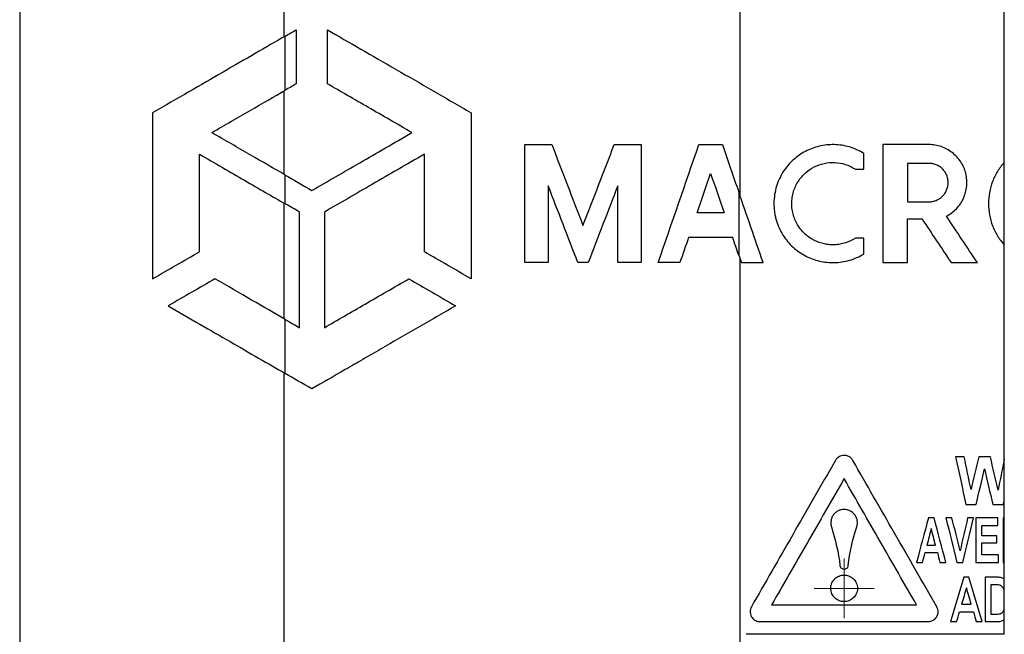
# Paper-space layout '1012-790 Hybird Padfoot' of a CAD drawing. Header units: millimetres. Extents: x 51 to 2966, y 67 to 3970.
# Tile 13 of 115: x 503 to 651, y 1713 to 1806. Entities that reach past the tile are written whole.
import ezdxf

# ---------------------------------------------------------------- set-up
doc = ezdxf.new("R2010")
doc.units = ezdxf.units.MM

# ---------------------------------------------------------------- blocks, each defined once
blk = doc.blocks.new('SW_CENTERMARKSYMBOL_17')
at = {"color": 0, "linetype": 'Continuous', "lineweight": 0}
for p, q in [((0, 2.5), (0, 4.5)), ((0, 0), (0, 2.5)), ((-2.5, 0), (-4.5, 0)), ((0, 0), (-2.5, 0)), ((0, 0), (0, -2.5)), ((0, 0), (2.5, 0)), ((2.5, 0), (4.5, 0)), ((0, -2.5), (0, -4.5))]:
    blk.add_line(p, q, dxfattribs=at)

psp = doc.layouts.new('1012-790 Hybird Padfoot')

# ---------------------------------------------------------------- linework, layer by layer
at = {"color": 7, "linetype": 'Continuous', "lineweight": 25}
for p, q in [((503.27, 2129.76), (503.27, 1567.07)), ((543.05, 1803.15), (543.05, 1840.67)), ((611.52, 1828.33), (611.52, 1779.41)), ((651.3, 1784.26), (651.3, 1829.14)), ((543.2, 1795.12), (543.2, 1803.24)), ((544.86, 1804.19), (544.86, 1796.07)), ((549.54, 1796.07), (549.54, 1804.19)), ((543.05, 1782.45), (543.05, 1795.03)), ((523.25, 1791.72), (523.25, 1766.77)), ((571.15, 1791.72), (571.15, 1766.77)), ((579.21, 1769.2), (579.21, 1786.94)), ((596.71, 1786.94), (596.71, 1769.2)), ((633.04, 1786.94), (633.04, 1769.2)), ((530.28, 1770.83), (530.28, 1785.49)), ((564.12, 1770.83), (564.12, 1785.49)), ((630.2, 1783.24), (630.2, 1785.61)), ((636.77, 1784.12), (636.77, 1778.35)), ((651.3, 1771.88), (651.3, 1784.26)), ((543.2, 1778.03), (543.2, 1782.36)), ((582.74, 1780.75), (582.74, 1769.2)), ((593.19, 1769.2), (593.19, 1780.75)), ((611.37, 1779.83), (611.37, 1770.34)), ((543.05, 1760.75), (543.05, 1778.12)), ((545.33, 1759.43), (545.33, 1776.81)), ((549.08, 1776.81), (549.08, 1759.43)), ((636.77, 1769.2), (636.77, 1775.76)), ((630.2, 1770.53), (630.2, 1772.9)), ((651.3, 1739.66), (651.3, 1771.88)), ((611.52, 1769.92), (611.52, 1558.93)), ((543.2, 1752.54), (543.2, 1760.66)), ((543.05, 1558.92), (543.05, 1752.63)), ((651.3, 1733.56), (651.3, 1739.66)), ((651.3, 1730.83), (651.3, 1733.56)), ((647.04, 1730.83), (647.04, 1724.15)), ((650.33, 1729.7), (650.33, 1730.83)), ((651.11, 1730.83), (651.11, 1724.15)), ((651.3, 1724.15), (651.3, 1730.83)), ((647.91, 1728.14), (647.91, 1729.7)), ((650.16, 1727.1), (650.16, 1728.14)), ((647.91, 1725.28), (647.91, 1727.1)), ((650.42, 1724.15), (650.42, 1725.28)), ((651.3, 1721.65), (651.3, 1724.15)), ((648.43, 1721.93), (648.43, 1715.26)), ((651.3, 1719.98), (651.3, 1721.65)), ((649.29, 1720.81), (649.29, 1716.38)), ((651.3, 1717.17), (651.3, 1719.98)), ((651.3, 1715.56), (651.3, 1717.17)), ((651.3, 1713.35), (651.3, 1715.56))]:
    psp.add_line(p, q, dxfattribs=at)
for points, knots in [([(543.2, 1803.24), (541.75, 1802.4), (540.25, 1801.53), (537.13, 1799.73), (535.51, 1798.8), (532.18, 1796.87), (530.46, 1795.88), (526.93, 1793.84), (525.1, 1792.79), (523.25, 1791.72)], [0, 0, 0, 0, 0.25, 0.25, 0.5, 0.5, 0.75, 0.75, 1, 1, 1, 1]), ([(549.54, 1804.19), (551.18, 1803.25), (552.85, 1802.28), (556.3, 1800.29), (558.06, 1799.28), (561.68, 1797.19), (563.53, 1796.12), (567.31, 1793.94), (569.22, 1792.83), (571.15, 1791.72)], [0, 0, 0, 0, 0.25, 0.25, 0.5, 0.5, 0.75, 0.75, 1, 1, 1, 1]), ([(562.25, 1788.74), (559.99, 1790.04), (557.81, 1791.3), (553.57, 1793.75), (551.52, 1794.93), (549.54, 1796.07)], [0, 0, 0, 0, 0.5, 0.5, 1, 1, 1, 1]), ([(532.16, 1788.74), (534.16, 1789.9), (536.08, 1791.01), (539.76, 1793.13), (541.53, 1794.15), (543.2, 1795.12)], [0, 0, 0, 0, 0.5, 0.5, 1, 1, 1, 1]), ([(543.2, 1782.36), (541.53, 1783.33), (539.77, 1784.35), (536.08, 1786.47), (534.16, 1787.58), (532.16, 1788.74)], [0, 0, 0, 0, 0.5, 0.5, 1, 1, 1, 1]), ([(547.2, 1780.05), (549.5, 1781.38), (551.91, 1782.77), (556.93, 1785.67), (559.54, 1787.18), (562.25, 1788.74)], [0, 0, 0, 0, 0.5, 0.5, 1, 1, 1, 1]), ([(630.2, 1785.61), (629.5, 1786.04), (628.77, 1786.36), (627.63, 1786.69), (627.25, 1786.78), (626.48, 1786.89), (626.1, 1786.93), (625.34, 1786.94), (624.96, 1786.93), (624.21, 1786.84), (623.84, 1786.78), (622.75, 1786.52), (622.06, 1786.26), (620.74, 1785.57), (620.13, 1785.14), (619.3, 1784.38), (619.03, 1784.11), (618.53, 1783.52), (618.29, 1783.21), (617.87, 1782.55), (617.67, 1782.2), (617.33, 1781.47), (617.18, 1781.08), (616.93, 1780.28), (616.84, 1779.87), (616.71, 1779.03), (616.67, 1778.59), (616.66, 1777.73), (616.69, 1777.31), (616.77, 1776.66), (616.81, 1776.45), (616.9, 1776.03), (616.95, 1775.82), (617.13, 1775.21), (617.27, 1774.82), (617.61, 1774.06), (617.81, 1773.69), (618.24, 1773.01), (618.47, 1772.69), (618.98, 1772.08), (619.25, 1771.8), (619.82, 1771.27), (620.12, 1771.04), (620.74, 1770.6), (621.07, 1770.4), (622.07, 1769.87), (622.77, 1769.61), (623.87, 1769.35), (624.24, 1769.29), (624.99, 1769.21), (625.37, 1769.19), (626.12, 1769.21), (626.51, 1769.25), (627.27, 1769.37), (627.66, 1769.45), (628.78, 1769.78), (629.51, 1770.1), (630.2, 1770.53)], [0, 0, 0, 0, 0.0625, 0.0625, 0.09375, 0.09375, 0.125, 0.125, 0.15625, 0.15625, 0.1875, 0.1875, 0.25, 0.25, 0.3125, 0.3125, 0.34375, 0.34375, 0.375, 0.375, 0.40625, 0.40625, 0.4375, 0.4375, 0.46875, 0.46875, 0.5, 0.5, 0.53125, 0.53125, 0.546875, 0.546875, 0.5625, 0.5625, 0.59375, 0.59375, 0.625, 0.625, 0.65625, 0.65625, 0.6875, 0.6875, 0.71875, 0.71875, 0.75, 0.75, 0.8125, 0.8125, 0.84375, 0.84375, 0.875, 0.875, 0.90625, 0.90625, 0.9375, 0.9375, 1, 1, 1, 1]), ([(642.61, 1776.18), (643.17, 1776.47), (643.67, 1776.85), (644.54, 1777.77), (644.9, 1778.3), (645.29, 1779.17), (645.4, 1779.47), (645.56, 1780.08), (645.62, 1780.39), (645.68, 1781.03), (645.68, 1781.35), (645.63, 1781.98), (645.58, 1782.29), (645.43, 1782.91), (645.33, 1783.21), (645.08, 1783.79), (644.93, 1784.07), (644.58, 1784.61), (644.38, 1784.86), (643.95, 1785.32), (643.72, 1785.54), (643.22, 1785.93), (642.95, 1786.1), (642.4, 1786.4), (642.11, 1786.53), (641.52, 1786.73), (641.21, 1786.81), (640.59, 1786.91), (640.28, 1786.94), (639.97, 1786.94)], [0, 0, 0, 0, 0.125, 0.125, 0.25, 0.25, 0.3125, 0.3125, 0.375, 0.375, 0.4375, 0.4375, 0.5, 0.5, 0.5625, 0.5625, 0.625, 0.625, 0.6875, 0.6875, 0.75, 0.75, 0.8125, 0.8125, 0.875, 0.875, 0.9375, 0.9375, 1, 1, 1, 1]), ([(530.28, 1785.49), (532.64, 1784.13), (534.91, 1782.82), (539.21, 1780.34), (541.27, 1779.15), (543.2, 1778.03)], [0, 0, 0, 0, 0.5, 0.5, 1, 1, 1, 1]), ([(564.12, 1785.49), (561.44, 1783.95), (558.84, 1782.45), (553.83, 1779.55), (551.4, 1778.15), (549.08, 1776.81)], [0, 0, 0, 0, 0.5, 0.5, 1, 1, 1, 1]), ([(628.92, 1772.9), (628.45, 1772.59), (627.95, 1772.35), (627.17, 1772.1), (626.9, 1772.03), (626.37, 1771.93), (626.1, 1771.9), (625.57, 1771.88), (625.31, 1771.88), (624.78, 1771.92), (624.51, 1771.96), (623.73, 1772.13), (623.23, 1772.3), (622.51, 1772.66), (622.28, 1772.8), (621.83, 1773.1), (621.62, 1773.27), (621.21, 1773.63), (621.02, 1773.83), (620.66, 1774.25), (620.48, 1774.48), (620.17, 1774.96), (620.03, 1775.22), (619.79, 1775.75), (619.68, 1776.03), (619.51, 1776.6), (619.45, 1776.89), (619.37, 1777.49), (619.34, 1777.8), (619.35, 1778.4), (619.37, 1778.7), (619.46, 1779.3), (619.53, 1779.59), (619.7, 1780.16), (619.81, 1780.43), (620.05, 1780.95), (620.19, 1781.2), (620.5, 1781.67), (620.66, 1781.9), (621.02, 1782.31), (621.22, 1782.51), (621.82, 1783.05), (622.26, 1783.35), (623.21, 1783.83), (623.71, 1784), (624.74, 1784.23), (625.27, 1784.27), (626.34, 1784.22), (626.87, 1784.13), (627.93, 1783.8), (628.44, 1783.56), (628.92, 1783.24)], [0, 0, 0, 0, 0.0625, 0.0625, 0.09375, 0.09375, 0.125, 0.125, 0.15625, 0.15625, 0.1875, 0.1875, 0.25, 0.25, 0.28125, 0.28125, 0.3125, 0.3125, 0.34375, 0.34375, 0.375, 0.375, 0.40625, 0.40625, 0.4375, 0.4375, 0.46875, 0.46875, 0.5, 0.5, 0.53125, 0.53125, 0.5625, 0.5625, 0.59375, 0.59375, 0.625, 0.625, 0.65625, 0.65625, 0.6875, 0.6875, 0.75, 0.75, 0.8125, 0.8125, 0.875, 0.875, 0.9375, 0.9375, 1, 1, 1, 1]), ([(639.97, 1778.35), (640.16, 1778.35), (640.34, 1778.37), (640.71, 1778.44), (640.89, 1778.49), (641.24, 1778.63), (641.4, 1778.72), (641.72, 1778.93), (641.87, 1779.05), (642.13, 1779.31), (642.25, 1779.46), (642.47, 1779.77), (642.56, 1779.94), (642.78, 1780.46), (642.86, 1780.84), (642.86, 1781.41), (642.84, 1781.61), (642.77, 1781.98), (642.71, 1782.16), (642.57, 1782.51), (642.48, 1782.69), (642.26, 1783), (642.14, 1783.15), (641.87, 1783.42), (641.73, 1783.54), (641.41, 1783.75), (641.24, 1783.84), (640.89, 1783.98), (640.71, 1784.03), (640.35, 1784.1), (640.16, 1784.12), (639.97, 1784.12)], [0, 0, 0, 0, 0.0625, 0.0625, 0.125, 0.125, 0.1875, 0.1875, 0.25, 0.25, 0.3125, 0.3125, 0.375, 0.375, 0.5, 0.5, 0.5625, 0.5625, 0.625, 0.625, 0.6875, 0.6875, 0.75, 0.75, 0.8125, 0.8125, 0.875, 0.875, 0.9375, 0.9375, 1, 1, 1, 1]), ([(651.3, 1784.26), (650.92, 1783.84), (650.58, 1783.39), (649.99, 1782.43), (649.74, 1781.92), (649.13, 1780.33), (648.93, 1779.2), (648.93, 1776.94), (649.13, 1775.81), (649.74, 1774.22), (649.99, 1773.71), (650.58, 1772.75), (650.92, 1772.29), (651.3, 1771.88)], [0, 0, 0, 0, 0.125, 0.125, 0.25, 0.25, 0.5, 0.5, 0.75, 0.75, 0.875, 0.875, 1, 1, 1, 1]), ([(543.2, 1760.66), (541.59, 1761.59), (539.91, 1762.56), (536.38, 1764.6), (534.54, 1765.66), (532.62, 1766.77)], [0, 0, 0, 0, 0.5, 0.5, 1, 1, 1, 1]), ([(549.08, 1759.43), (551.05, 1760.58), (553.1, 1761.76), (557.34, 1764.21), (559.53, 1765.47), (561.78, 1766.77)], [0, 0, 0, 0, 0.5, 0.5, 1, 1, 1, 1]), ([(525.59, 1762.71), (527.23, 1761.76), (528.82, 1760.84), (531.93, 1759.05), (533.44, 1758.18), (536.38, 1756.48), (537.81, 1755.66), (540.57, 1754.06), (541.91, 1753.29), (543.2, 1752.54)], [0, 0, 0, 0, 0.25, 0.25, 0.5, 0.5, 0.75, 0.75, 1, 1, 1, 1]), ([(568.81, 1762.71), (566.86, 1761.59), (564.95, 1760.48), (561.19, 1758.31), (559.35, 1757.25), (556.63, 1755.68), (555.73, 1755.16), (553.96, 1754.13), (553.08, 1753.62), (550.47, 1752.12), (548.8, 1751.16), (547.2, 1750.23)], [0, 0, 0, 0, 0.25, 0.25, 0.5, 0.5, 0.625, 0.625, 0.75, 0.75, 1, 1, 1, 1]), ([(625.92, 1739.49), (623.74, 1735.7), (621.59, 1731.97), (617.38, 1724.63), (615.31, 1721.03), (613.28, 1717.5)], [0, 0, 0, 0, 0.5, 0.5, 1, 1, 1, 1]), ([(628.52, 1739.49), (628.45, 1739.61), (628.36, 1739.72), (628.17, 1739.91), (628.06, 1739.99), (627.83, 1740.12), (627.71, 1740.17), (627.46, 1740.23), (627.33, 1740.25), (627.07, 1740.24), (626.95, 1740.23), (626.7, 1740.16), (626.58, 1740.11), (626.36, 1739.98), (626.25, 1739.9), (626.07, 1739.72), (625.98, 1739.61), (625.92, 1739.49)], [0, 0, 0, 0, 0.125, 0.125, 0.25, 0.25, 0.375, 0.375, 0.5, 0.5, 0.625, 0.625, 0.75, 0.75, 0.875, 0.875, 1, 1, 1, 1]), ([(641.15, 1717.5), (639.03, 1721.2), (636.91, 1724.88), (632.7, 1732.21), (630.6, 1735.86), (628.52, 1739.49)], [0, 0, 0, 0, 0.5, 0.5, 1, 1, 1, 1]), ([(627.22, 1736.74), (625.35, 1733.5), (623.51, 1730.29), (619.87, 1723.96), (618.08, 1720.83), (616.31, 1717.76)], [0, 0, 0, 0, 0.5, 0.5, 1, 1, 1, 1]), ([(638.12, 1717.76), (636.29, 1720.95), (634.46, 1724.13), (630.83, 1730.45), (629.02, 1733.6), (627.22, 1736.74)], [0, 0, 0, 0, 0.5, 0.5, 1, 1, 1, 1]), ([(629.12, 1729.48), (629.17, 1729.64), (629.2, 1729.8), (629.22, 1730.13), (629.21, 1730.3), (629.16, 1730.62), (629.11, 1730.78), (628.97, 1731.08), (628.89, 1731.22), (628.59, 1731.6), (628.34, 1731.79), (627.92, 1731.98), (627.78, 1732.03), (627.48, 1732.09), (627.34, 1732.11), (627.04, 1732.1), (626.89, 1732.09), (626.61, 1732.02), (626.46, 1731.97), (626.2, 1731.83), (626.07, 1731.75), (625.84, 1731.56), (625.73, 1731.45), (625.54, 1731.21), (625.46, 1731.07), (625.33, 1730.78), (625.28, 1730.62), (625.22, 1730.3), (625.21, 1730.13), (625.23, 1729.81), (625.26, 1729.64), (625.32, 1729.48)], [0, 0, 0, 0, 0.0625, 0.0625, 0.125, 0.125, 0.1875, 0.1875, 0.25, 0.25, 0.375, 0.375, 0.4375, 0.4375, 0.5, 0.5, 0.5625, 0.5625, 0.625, 0.625, 0.6875, 0.6875, 0.75, 0.75, 0.8125, 0.8125, 0.875, 0.875, 0.9375, 0.9375, 1, 1, 1, 1]), ([(626.6, 1723.68), (626.62, 1723.52), (626.7, 1723.38), (626.93, 1723.18), (627.08, 1723.13), (627.36, 1723.13), (627.51, 1723.19), (627.74, 1723.38), (627.82, 1723.52), (627.84, 1723.68)], [0, 0, 0, 0, 0.25, 0.25, 0.5, 0.5, 0.75, 0.75, 1, 1, 1, 1]), ([(629.22, 1720.26), (629.22, 1720.4), (629.2, 1720.53), (629.15, 1720.8), (629.1, 1720.94), (628.94, 1721.31), (628.78, 1721.54), (628.49, 1721.81), (628.38, 1721.89), (628.16, 1722.03), (628.05, 1722.08), (627.81, 1722.17), (627.68, 1722.21), (627.44, 1722.25), (627.31, 1722.26), (626.94, 1722.25), (626.7, 1722.2), (626.23, 1722.02), (626.02, 1721.88), (625.65, 1721.52), (625.49, 1721.31), (625.33, 1720.94), (625.29, 1720.81), (625.23, 1720.54), (625.22, 1720.4), (625.22, 1720.13), (625.23, 1719.99), (625.29, 1719.72), (625.33, 1719.58), (625.44, 1719.33), (625.5, 1719.22), (625.66, 1719), (625.74, 1718.9), (625.94, 1718.72), (626.04, 1718.64), (626.25, 1718.5), (626.37, 1718.44), (626.6, 1718.35), (626.72, 1718.32), (626.97, 1718.27), (627.09, 1718.26), (627.34, 1718.26), (627.46, 1718.27), (627.71, 1718.31), (627.83, 1718.35), (628.07, 1718.44), (628.18, 1718.5), (628.39, 1718.64), (628.5, 1718.72), (628.69, 1718.9), (628.77, 1718.99), (628.93, 1719.21), (628.99, 1719.33), (629.16, 1719.7), (629.22, 1719.98), (629.22, 1720.26)], [0, 0, 0, 0, 0.03125, 0.03125, 0.0625, 0.0625, 0.125, 0.125, 0.15625, 0.15625, 0.1875, 0.1875, 0.21875, 0.21875, 0.25, 0.25, 0.3125, 0.3125, 0.375, 0.375, 0.4375, 0.4375, 0.46875, 0.46875, 0.5, 0.5, 0.53125, 0.53125, 0.5625, 0.5625, 0.59375, 0.59375, 0.625, 0.625, 0.65625, 0.65625, 0.6875, 0.6875, 0.71875, 0.71875, 0.75, 0.75, 0.78125, 0.78125, 0.8125, 0.8125, 0.84375, 0.84375, 0.875, 0.875, 0.90625, 0.90625, 0.9375, 0.9375, 1, 1, 1, 1]), ([(651.3, 1721.65), (651.22, 1721.71), (651.13, 1721.76), (650.95, 1721.84), (650.85, 1721.87), (650.65, 1721.9), (650.55, 1721.92), (650.35, 1721.93), (650.24, 1721.93), (650.14, 1721.93)], [0, 0, 0, 0, 0.25, 0.25, 0.5, 0.5, 0.75, 0.75, 1, 1, 1, 1]), ([(650.59, 1720.75), (650.45, 1720.78), (650.31, 1720.79), (650.03, 1720.81), (649.9, 1720.81), (649.76, 1720.81)], [0, 0, 0, 0, 0.5, 0.5, 1, 1, 1, 1]), ([(651.3, 1719.98), (651.27, 1720.07), (651.24, 1720.15), (651.16, 1720.31), (651.1, 1720.39), (650.98, 1720.53), (650.91, 1720.59), (650.8, 1720.66), (650.76, 1720.68), (650.67, 1720.72), (650.63, 1720.73), (650.59, 1720.75)], [0, 0, 0, 0, 0.25, 0.25, 0.5, 0.5, 0.75, 0.75, 0.875, 0.875, 1, 1, 1, 1]), ([(613.28, 1717.5), (613.22, 1717.39), (613.16, 1717.26), (613.09, 1716.97), (613.08, 1716.82), (613.1, 1716.52), (613.13, 1716.37), (613.23, 1716.1), (613.3, 1715.98), (613.45, 1715.77), (613.54, 1715.68), (613.73, 1715.52), (613.83, 1715.46), (614.04, 1715.36), (614.14, 1715.32), (614.36, 1715.27), (614.47, 1715.26), (614.59, 1715.26)], [0, 0, 0, 0, 0.125, 0.125, 0.25, 0.25, 0.375, 0.375, 0.5, 0.5, 0.625, 0.625, 0.75, 0.75, 0.875, 0.875, 1, 1, 1, 1]), ([(616.31, 1717.76), (617.9, 1717.76), (619.55, 1717.76), (622.12, 1717.76), (623, 1717.76), (624.77, 1717.76), (625.68, 1717.76), (628.44, 1717.76), (630.32, 1717.76), (634.16, 1717.76), (636.12, 1717.76), (638.12, 1717.76)], [0, 0, 0, 0, 0.25, 0.25, 0.375, 0.375, 0.5, 0.5, 0.75, 0.75, 1, 1, 1, 1]), ([(639.85, 1715.26), (639.98, 1715.26), (640.11, 1715.27), (640.36, 1715.34), (640.48, 1715.39), (640.7, 1715.52), (640.81, 1715.6), (640.99, 1715.78), (641.07, 1715.88), (641.21, 1716.11), (641.26, 1716.23), (641.33, 1716.48), (641.35, 1716.62), (641.35, 1716.88), (641.33, 1717.01), (641.26, 1717.27), (641.21, 1717.39), (641.15, 1717.5)], [0, 0, 0, 0, 0.125, 0.125, 0.25, 0.25, 0.375, 0.375, 0.5, 0.5, 0.625, 0.625, 0.75, 0.75, 0.875, 0.875, 1, 1, 1, 1]), ([(650.06, 1716.38), (650.19, 1716.39), (650.33, 1716.39), (650.6, 1716.42), (650.73, 1716.45), (650.96, 1716.59), (651.07, 1716.69), (651.22, 1716.91), (651.26, 1717.04), (651.3, 1717.17)], [0, 0, 0, 0, 0.25, 0.25, 0.5, 0.5, 0.75, 0.75, 1, 1, 1, 1]), ([(614.59, 1715.26), (616.37, 1715.26), (618.25, 1715.26), (621.21, 1715.26), (622.22, 1715.26), (624.28, 1715.26), (625.34, 1715.26), (628.53, 1715.26), (630.72, 1715.26), (635.2, 1715.26), (637.49, 1715.26), (639.85, 1715.26)], [0, 0, 0, 0, 0.25, 0.25, 0.375, 0.375, 0.5, 0.5, 0.75, 0.75, 1, 1, 1, 1]), ([(650.19, 1715.26), (650.29, 1715.26), (650.39, 1715.26), (650.58, 1715.28), (650.68, 1715.3), (650.86, 1715.34), (650.96, 1715.37), (651.14, 1715.45), (651.22, 1715.5), (651.3, 1715.56)], [0, 0, 0, 0, 0.25, 0.25, 0.5, 0.5, 0.75, 0.75, 1, 1, 1, 1]), ([(651.3, 1713.35), (649.49, 1713.35), (647.69, 1713.35), (644.11, 1713.35), (642.33, 1713.35), (639.67, 1713.35), (638.78, 1713.35), (637.04, 1713.35), (636.17, 1713.35), (633.61, 1713.35), (631.93, 1713.35), (628.63, 1713.35), (627.01, 1713.35), (624.64, 1713.35), (623.85, 1713.35), (622.3, 1713.35), (621.54, 1713.35), (619.29, 1713.35), (617.85, 1713.35), (615.08, 1713.35), (613.74, 1713.35), (612.47, 1713.35)], [0, 0, 0, 0, 0.125, 0.125, 0.25, 0.25, 0.3125, 0.3125, 0.375, 0.375, 0.5, 0.5, 0.625, 0.625, 0.6875, 0.6875, 0.75, 0.75, 0.875, 0.875, 1, 1, 1, 1])]:
    psp.add_open_spline(points, degree=3, knots=knots, dxfattribs=at)
for points in [[(543.2, 1803.24), (543.74, 1803.55), (544.29, 1803.87), (544.86, 1804.19)], [(544.86, 1796.07), (544.29, 1795.75), (543.74, 1795.43), (543.2, 1795.12)], [(579.21, 1786.94), (580.57, 1786.94), (581.92, 1786.94), (583.27, 1786.94)], [(583.27, 1786.94), (584.83, 1782.88), (586.4, 1778.82), (587.96, 1774.77)], [(587.96, 1774.77), (589.53, 1778.83), (591.1, 1782.89), (592.66, 1786.94)], [(592.66, 1786.94), (594.04, 1786.94), (595.39, 1786.94), (596.71, 1786.94)], [(599.26, 1769.2), (601.32, 1775.16), (603.36, 1781.07), (605.38, 1786.94)], [(605.38, 1786.94), (606.61, 1786.94), (607.79, 1786.94), (608.93, 1786.94)], [(608.93, 1786.94), (609.75, 1784.55), (610.56, 1782.18), (611.37, 1779.83)], [(639.97, 1786.94), (637.62, 1786.94), (635.31, 1786.94), (633.04, 1786.94)], [(639.97, 1784.12), (638.89, 1784.12), (637.83, 1784.12), (636.77, 1784.12)], [(543.2, 1782.36), (544.47, 1781.63), (545.8, 1780.86), (547.2, 1780.05)], [(605.11, 1776.68), (605.79, 1778.66), (606.47, 1780.63), (607.15, 1782.6)], [(607.15, 1782.6), (607.83, 1780.62), (608.51, 1778.65), (609.19, 1776.68)], [(628.92, 1783.24), (629.35, 1783.24), (629.77, 1783.24), (630.2, 1783.24)], [(587.19, 1769.2), (585.71, 1773.05), (584.22, 1776.9), (582.74, 1780.75)], [(593.19, 1780.75), (591.71, 1776.91), (590.22, 1773.06), (588.74, 1769.2)], [(615.04, 1769.2), (613.81, 1772.77), (612.59, 1776.32), (611.37, 1779.83)], [(545.33, 1776.81), (544.6, 1777.23), (543.89, 1777.64), (543.2, 1778.03)], [(636.77, 1778.35), (637.83, 1778.35), (638.89, 1778.35), (639.97, 1778.35)], [(609.19, 1776.68), (607.89, 1776.68), (606.54, 1776.68), (605.11, 1776.68)], [(636.77, 1775.76), (637.49, 1775.76), (638.21, 1775.76), (638.94, 1775.76)], [(638.94, 1775.76), (640.4, 1773.58), (641.85, 1771.39), (643.31, 1769.2)], [(647.25, 1769.2), (645.7, 1771.53), (644.15, 1773.86), (642.61, 1776.18)], [(603.83, 1772.97), (603.4, 1771.72), (602.97, 1770.46), (602.53, 1769.2)], [(610.47, 1772.97), (608.43, 1772.97), (606.22, 1772.97), (603.83, 1772.97)], [(611.37, 1770.34), (611.07, 1771.21), (610.77, 1772.09), (610.47, 1772.97)], [(630.2, 1772.9), (629.77, 1772.9), (629.35, 1772.9), (628.92, 1772.9)], [(523.25, 1766.77), (525.65, 1768.16), (528, 1769.51), (530.28, 1770.83)], [(571.15, 1766.77), (568.78, 1768.14), (566.43, 1769.49), (564.12, 1770.83)], [(582.74, 1769.2), (581.57, 1769.2), (580.39, 1769.2), (579.21, 1769.2)], [(588.74, 1769.2), (588.22, 1769.2), (587.71, 1769.2), (587.19, 1769.2)], [(596.71, 1769.2), (595.56, 1769.2), (594.38, 1769.2), (593.19, 1769.2)], [(602.53, 1769.2), (601.47, 1769.2), (600.38, 1769.2), (599.26, 1769.2)], [(611.37, 1770.34), (611.51, 1769.96), (611.64, 1769.58), (611.77, 1769.2)], [(611.77, 1769.2), (612.81, 1769.2), (613.9, 1769.2), (615.04, 1769.2)], [(633.04, 1769.2), (634.27, 1769.2), (635.51, 1769.2), (636.77, 1769.2)], [(643.31, 1769.2), (644.62, 1769.2), (645.94, 1769.2), (647.25, 1769.2)], [(532.62, 1766.77), (530.35, 1765.46), (528.01, 1764.1), (525.59, 1762.71)], [(561.78, 1766.77), (564.08, 1765.44), (566.42, 1764.08), (568.81, 1762.71)], [(543.2, 1760.66), (543.89, 1760.26), (544.6, 1759.86), (545.33, 1759.43)], [(547.2, 1750.23), (545.8, 1751.04), (544.47, 1751.81), (543.2, 1752.54)], [(643.95, 1740.04), (644.48, 1737.65), (645.01, 1735.25), (645.54, 1732.85)], [(645.27, 1740.04), (644.83, 1740.04), (644.39, 1740.04), (643.95, 1740.04)], [(646.3, 1735.1), (645.96, 1736.75), (645.62, 1738.4), (645.27, 1740.04)], [(647.46, 1740.04), (647.07, 1738.4), (646.69, 1736.75), (646.3, 1735.1)], [(649.21, 1740.04), (648.63, 1740.04), (648.04, 1740.04), (647.46, 1740.04)], [(650.36, 1735.02), (649.98, 1736.7), (649.59, 1738.37), (649.21, 1740.04)], [(651.3, 1739.66), (650.99, 1738.11), (650.67, 1736.57), (650.36, 1735.02)], [(647.07, 1732.85), (647.49, 1734.64), (647.91, 1736.44), (648.33, 1738.23)], [(648.33, 1738.23), (648.74, 1736.44), (649.15, 1734.65), (649.56, 1732.85)], [(651.15, 1732.85), (651.2, 1733.09), (651.25, 1733.33), (651.3, 1733.56)], [(645.54, 1732.85), (646.05, 1732.85), (646.56, 1732.85), (647.07, 1732.85)], [(649.56, 1732.85), (650.09, 1732.85), (650.62, 1732.85), (651.15, 1732.85)], [(639.9, 1730.83), (639.3, 1728.6), (638.7, 1726.38), (638.11, 1724.15)], [(640.74, 1730.83), (640.46, 1730.83), (640.18, 1730.83), (639.9, 1730.83)], [(642.53, 1724.15), (641.93, 1726.38), (641.33, 1728.6), (640.74, 1730.83)], [(642.53, 1730.83), (643.08, 1728.6), (643.63, 1726.38), (644.18, 1724.15)], [(643.43, 1730.83), (643.13, 1730.83), (642.83, 1730.83), (642.53, 1730.83)], [(644.65, 1725.89), (644.25, 1727.54), (643.84, 1729.18), (643.43, 1730.83)], [(645.79, 1730.83), (645.41, 1729.18), (645.03, 1727.54), (644.65, 1725.89)], [(645.07, 1724.15), (645.61, 1726.38), (646.15, 1728.6), (646.69, 1730.83)], [(646.69, 1730.83), (646.39, 1730.83), (646.09, 1730.83), (645.79, 1730.83)], [(650.33, 1730.83), (649.23, 1730.83), (648.14, 1730.83), (647.04, 1730.83)], [(651.3, 1730.83), (651.24, 1730.83), (651.18, 1730.83), (651.11, 1730.83)], [(625.32, 1729.48), (625.93, 1727.6), (626.36, 1725.67), (626.6, 1723.68)], [(627.84, 1723.68), (628.07, 1725.67), (628.5, 1727.6), (629.12, 1729.48)], [(640.32, 1729.26), (640.11, 1728.42), (639.89, 1727.59), (639.68, 1726.75)], [(640.96, 1726.75), (640.74, 1727.59), (640.53, 1728.42), (640.32, 1729.26)], [(647.91, 1729.7), (648.71, 1729.7), (649.52, 1729.7), (650.33, 1729.7)], [(650.16, 1728.14), (649.41, 1728.14), (648.66, 1728.14), (647.91, 1728.14)], [(639.68, 1726.75), (640.1, 1726.75), (640.53, 1726.75), (640.96, 1726.75)], [(647.91, 1727.1), (648.66, 1727.1), (649.41, 1727.1), (650.16, 1727.1)], [(639.02, 1724.15), (639.14, 1724.64), (639.27, 1725.14), (639.39, 1725.63)], [(639.39, 1725.63), (640.01, 1725.63), (640.62, 1725.63), (641.24, 1725.63)], [(641.24, 1725.63), (641.37, 1725.14), (641.49, 1724.64), (641.62, 1724.15)], [(650.42, 1725.28), (649.58, 1725.28), (648.74, 1725.28), (647.91, 1725.28)], [(638.11, 1724.15), (638.41, 1724.15), (638.71, 1724.15), (639.02, 1724.15)], [(641.62, 1724.15), (641.92, 1724.15), (642.23, 1724.15), (642.53, 1724.15)], [(644.18, 1724.15), (644.48, 1724.15), (644.77, 1724.15), (645.07, 1724.15)], [(647.04, 1724.15), (648.16, 1724.15), (649.29, 1724.15), (650.42, 1724.15)], [(651.11, 1724.15), (651.18, 1724.15), (651.24, 1724.15), (651.3, 1724.15)], [(645.24, 1721.93), (644.57, 1719.71), (643.89, 1717.48), (643.22, 1715.26)], [(645.97, 1721.93), (645.73, 1721.93), (645.48, 1721.93), (645.24, 1721.93)], [(647.99, 1715.26), (647.32, 1717.48), (646.65, 1719.71), (645.97, 1721.93)], [(650.14, 1721.93), (649.57, 1721.93), (649, 1721.93), (648.43, 1721.93)], [(645.61, 1720.36), (645.37, 1719.53), (645.13, 1718.69), (644.89, 1717.86)], [(646.33, 1717.86), (646.09, 1718.69), (645.85, 1719.53), (645.61, 1720.36)], [(649.76, 1720.81), (649.6, 1720.81), (649.45, 1720.81), (649.29, 1720.81)], [(644.89, 1717.86), (645.37, 1717.86), (645.85, 1717.86), (646.33, 1717.86)], [(644.14, 1715.26), (644.28, 1715.75), (644.42, 1716.24), (644.56, 1716.73)], [(644.56, 1716.73), (645.26, 1716.73), (645.96, 1716.73), (646.66, 1716.73)], [(646.66, 1716.73), (646.8, 1716.24), (646.94, 1715.75), (647.08, 1715.26)], [(649.29, 1716.38), (649.55, 1716.38), (649.8, 1716.38), (650.06, 1716.38)], [(643.22, 1715.26), (643.53, 1715.26), (643.83, 1715.26), (644.14, 1715.26)], [(647.08, 1715.26), (647.39, 1715.26), (647.69, 1715.26), (647.99, 1715.26)], [(648.43, 1715.26), (649.01, 1715.26), (649.6, 1715.26), (650.19, 1715.26)]]:
    psp.add_open_spline(points, degree=3, dxfattribs=at)

# ---------------------------------------------------------------- block references
at = {"color": 7, "linetype": 'Continuous', "lineweight": 0}
psp.add_blockref('SW_CENTERMARKSYMBOL_17', (627.22, 1720.26), dxfattribs=at)

doc.saveas('drawing.dxf')
